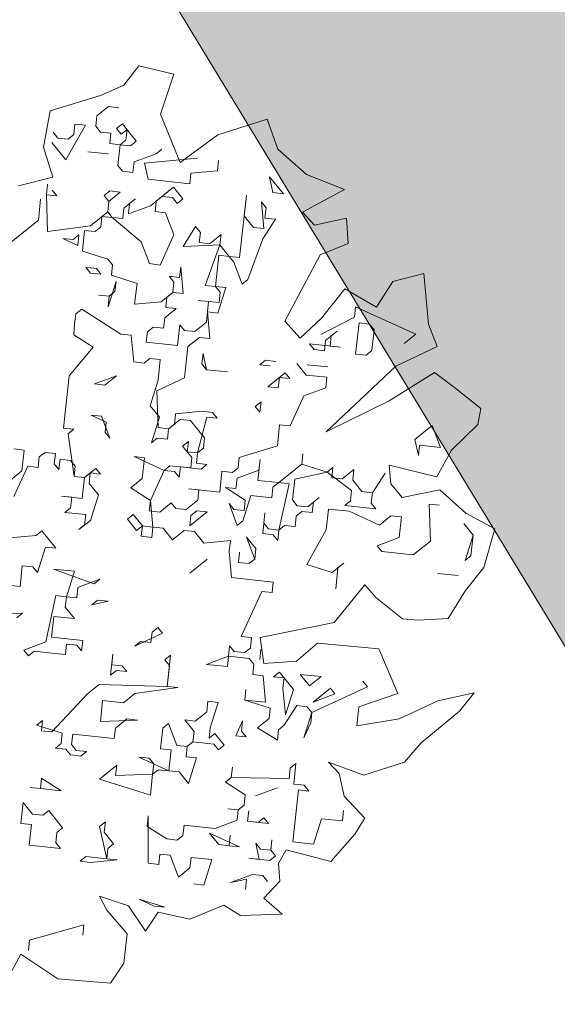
# Model space of a CAD drawing. Header units: metres. Extents: x -228 to 168, y -124 to 293.
# Tile 210 of 256: x -166.28 to -162.3, y 116.25 to 123.53. Entities that reach past the tile are written whole.
import ezdxf

# ---------------------------------------------------------------- set-up
doc = ezdxf.new("R2010")
doc.units = ezdxf.units.M
doc.header["$MEASUREMENT"] = 0
doc.layers.add('Bepflanzung.3 _ UMGEBUNG', color=7, linetype='Continuous')
doc.layers.add('Parzellen.3 _ UMGEBUNG', color=7, linetype='Continuous')

msp = doc.modelspace()

# ---------------------------------------------------------------- hatches: boundary and pattern name
at = {"layer": 'Parzellen.3 _ UMGEBUNG', "linetype": 'Continuous', "lineweight": 18, "true_color": 0xfafafa}
msp.add_hatch(color=7, dxfattribs=at).paths.add_polyline_path([(-134.3968, 115.7135), (-148.9837, 139.7345), (-170.3132, 132.1758), (-153.3335, 104.2142)])

# ---------------------------------------------------------------- linework, layer by layer
at = {"layer": 'Bepflanzung.3 _ UMGEBUNG', "color": 33, "linetype": 'Continuous', "lineweight": 18, "true_color": 0xa89c73}
for p, q in [((-165.3962, 123.1839), (-165.506, 123.0425)), ((-165.1376, 123.123), (-165.3962, 123.1839)), ((-165.2365, 122.8272), (-165.1376, 123.123)), ((-165.506, 123.0425), (-165.6783, 122.9647)), ((-165.6783, 122.9647), (-166.0515, 122.8533)), ((-166.0515, 122.8533), (-166.1006, 122.5829)), ((-165.62, 122.8833), (-165.7051, 122.8146)), ((-165.5431, 122.875), (-165.62, 122.8833)), ((-165.0905, 122.4705), (-165.2365, 122.8272)), ((-165.8753, 122.6773), (-165.8671, 122.7542)), ((-165.8671, 122.7542), (-165.7902, 122.746)), ((-165.7051, 122.8146), (-165.7133, 122.7377)), ((-165.5596, 122.7212), (-165.517, 122.7556)), ((-165.517, 122.7556), (-165.414, 122.6279)), ((-164.4486, 122.7912), (-164.8123, 122.6737)), ((-164.3692, 122.5679), (-164.4486, 122.7912)), ((-166.0291, 122.6938), (-165.9948, 122.6513)), ((-165.7902, 122.746), (-165.9344, 122.4893)), ((-165.7133, 122.7377), (-165.679, 122.6952)), ((-165.679, 122.6952), (-165.6021, 122.6869)), ((-165.6021, 122.6869), (-165.6104, 122.61)), ((-165.5252, 122.6787), (-165.5596, 122.7212)), ((-165.4827, 122.713), (-165.5252, 122.6787)), ((-165.4909, 122.6361), (-165.4827, 122.713)), ((-165.9344, 122.4893), (-166.0374, 122.617)), ((-165.9948, 122.6513), (-165.9179, 122.643)), ((-165.9179, 122.643), (-165.8753, 122.6773)), ((-165.6104, 122.61), (-165.5335, 122.6018)), ((-165.5335, 122.6018), (-165.4909, 122.6361)), ((-165.414, 122.6279), (-165.4566, 122.5935)), ((-164.8123, 122.6737), (-165.0905, 122.4705)), ((-166.1006, 122.5829), (-166.0315, 122.3628)), ((-165.7724, 122.5496), (-165.6186, 122.5332)), ((-165.6186, 122.5332), (-165.7724, 122.5496)), ((-165.5335, 122.6018), (-165.55, 122.448)), ((-165.4566, 122.5935), (-165.5335, 122.6018)), ((-165.2685, 122.5345), (-165.2259, 122.5688)), ((-164.1561, 122.3819), (-164.3692, 122.5679)), ((-165.4388, 122.3972), (-165.4305, 122.4741)), ((-165.4305, 122.4741), (-165.2685, 122.5345)), ((-165.3536, 122.4658), (-164.961, 122.5015)), ((-165.3276, 122.3464), (-165.3536, 122.4658)), ((-164.8072, 122.485), (-164.8155, 122.4081)), ((-165.55, 122.448), (-165.5157, 122.4055)), ((-165.5157, 122.4055), (-165.4388, 122.3972)), ((-165.0118, 122.3903), (-165.02, 122.3134)), ((-164.8155, 122.4081), (-165.0118, 122.3903)), ((-166.0315, 122.3628), (-166.2839, 122.2972)), ((-165.02, 122.3134), (-165.3276, 122.3464)), ((-164.405, 122.2474), (-164.4293, 122.3648)), ((-164.4293, 122.3648), (-164.3281, 122.2392)), ((-163.8767, 122.2704), (-164.1561, 122.3819)), ((-166.0786, 122.2325), (-166.0703, 122.3094)), ((-166.036, 122.2668), (-166.0017, 122.2243)), ((-165.6516, 122.2256), (-165.609, 122.2599)), ((-165.5322, 122.2517), (-165.6173, 122.183)), ((-165.609, 122.2599), (-165.5322, 122.2517)), ((-165.3097, 122.1501), (-165.1395, 122.2873)), ((-165.1395, 122.2873), (-165.0708, 122.2022)), ((-164.3281, 122.2392), (-164.405, 122.2474)), ((-164.187, 122.1028), (-163.8767, 122.2704)), ((-166.1377, 122.0444), (-166.1212, 122.1982)), ((-166.1212, 122.1982), (-166.1377, 122.0444)), ((-166.0017, 122.2243), (-166.0786, 122.2325)), ((-166.0786, 122.2325), (-166.069, 121.9593)), ((-165.6173, 122.183), (-165.6516, 122.2256)), ((-165.6255, 122.1062), (-165.6173, 122.183)), ((-165.6173, 122.183), (-165.6255, 122.1062)), ((-165.5061, 122.1322), (-165.421, 122.2009)), ((-165.421, 122.2009), (-165.4635, 122.1666)), ((-165.2672, 122.1844), (-165.2754, 122.1075)), ((-165.2246, 122.2187), (-165.2672, 122.1844)), ((-165.1477, 122.2105), (-165.2246, 122.2187)), ((-165.1134, 122.1679), (-165.1477, 122.2105)), ((-165.0708, 122.2022), (-165.1134, 122.1679)), ((-164.6508, 121.7683), (-164.5996, 122.2275)), ((-164.5996, 122.2275), (-164.6178, 122.0758)), ((-164.4723, 121.9825), (-164.4901, 122.1788)), ((-164.4901, 122.1788), (-164.4558, 122.1362)), ((-165.7532, 122.0032), (-165.6255, 122.1062)), ((-165.6255, 122.1062), (-165.5912, 122.0636)), ((-165.5143, 122.0554), (-165.5061, 122.1322)), ((-165.4635, 122.1666), (-165.4718, 122.0897)), ((-165.4718, 122.0897), (-165.3097, 122.1501)), ((-165.2754, 122.1075), (-165.1985, 122.0993)), ((-165.1985, 122.0993), (-165.1364, 121.9351)), ((-164.4558, 122.1362), (-164.464, 122.0594)), ((-164.0992, 122.0062), (-164.187, 122.1028)), ((-166.1377, 122.0444), (-166.3505, 121.8728)), ((-166.3079, 121.9072), (-166.1377, 122.0444)), ((-165.6681, 122.0718), (-165.6763, 121.995)), ((-165.5912, 122.0636), (-165.6681, 122.0718)), ((-165.5912, 122.0636), (-165.5143, 122.0554)), ((-165.3771, 121.8851), (-165.5912, 122.0636)), ((-164.6178, 122.0758), (-164.5491, 121.9907)), ((-164.3871, 122.0511), (-164.4805, 121.9056)), ((-164.464, 122.0594), (-164.3871, 122.0511)), ((-163.8624, 122.0594), (-164.0992, 122.0062)), ((-163.8496, 121.8713), (-163.8624, 122.0594)), ((-166.069, 121.9593), (-165.7532, 122.0032)), ((-165.7958, 121.9689), (-165.8123, 121.8151)), ((-165.7189, 121.9606), (-165.7958, 121.9689)), ((-165.6763, 121.995), (-165.7189, 121.9606)), ((-165.0678, 121.85), (-164.9761, 121.9976)), ((-164.9761, 121.9976), (-164.9401, 121.9529)), ((-164.5491, 121.9907), (-164.4723, 121.9825)), ((-165.8466, 121.8577), (-165.9578, 121.9085)), ((-165.9578, 121.9085), (-165.8809, 121.9003)), ((-165.8809, 121.9003), (-165.8384, 121.9346)), ((-165.8384, 121.9346), (-165.8466, 121.8577)), ((-165.3167, 121.7231), (-165.3771, 121.8851)), ((-165.1364, 121.9351), (-165.2381, 121.7127)), ((-164.9401, 121.9529), (-164.9501, 121.8782)), ((-164.8732, 121.8699), (-164.788, 121.9386)), ((-164.788, 121.9386), (-164.7963, 121.8617)), ((-164.4805, 121.9056), (-164.5904, 121.6063)), ((-165.8123, 121.8151), (-165.6242, 121.7561)), ((-164.7963, 121.8617), (-165.0678, 121.85)), ((-164.9501, 121.8782), (-164.8732, 121.8699)), ((-164.9062, 121.5624), (-164.7963, 121.8617)), ((-164.7963, 121.8617), (-164.7277, 121.7766)), ((-164.0566, 121.7886), (-163.8496, 121.8713)), ((-165.6242, 121.7561), (-165.5899, 121.7135)), ((-164.8045, 121.7848), (-164.8293, 121.5541)), ((-164.7277, 121.7766), (-164.8045, 121.7848)), ((-164.7277, 121.7766), (-164.6508, 121.7683)), ((-164.6933, 121.734), (-164.7277, 121.7766)), ((-164.3169, 121.2989), (-164.0566, 121.7886)), ((-165.7519, 121.6531), (-165.7862, 121.6957)), ((-165.7862, 121.6957), (-165.7093, 121.6874)), ((-165.7093, 121.6874), (-165.675, 121.6449)), ((-165.5899, 121.7135), (-165.5981, 121.6366)), ((-165.2381, 121.7127), (-165.3167, 121.7231)), ((-165.0943, 121.6215), (-165.086, 121.6983)), ((-165.086, 121.6983), (-165.0682, 121.502)), ((-164.6329, 121.572), (-164.6933, 121.734)), ((-165.675, 121.6449), (-165.7519, 121.6531)), ((-165.5621, 121.5919), (-165.6211, 121.4038)), ((-165.5981, 121.6366), (-165.4083, 121.5754)), ((-165.5721, 121.5172), (-165.5621, 121.5919)), ((-165.1368, 121.5871), (-165.1711, 121.6297)), ((-165.1711, 121.6297), (-165.0943, 121.6215)), ((-164.5904, 121.6063), (-164.6329, 121.572)), ((-163.5184, 121.5911), (-163.6407, 121.4008)), ((-163.2905, 121.6509), (-163.5184, 121.5911)), ((-163.257, 121.2755), (-163.2905, 121.6509)), ((-165.6146, 121.4828), (-165.5721, 121.5172)), ((-165.4083, 121.5754), (-165.4265, 121.4238)), ((-165.1451, 121.5102), (-165.1368, 121.5871)), ((-164.8293, 121.5541), (-164.9062, 121.5624)), ((-164.795, 121.5116), (-164.8293, 121.5541)), ((-164.8293, 121.5541), (-164.7524, 121.5459)), ((-164.7524, 121.5459), (-164.8115, 121.3578)), ((-163.8739, 121.536), (-164.0475, 121.3191)), ((-163.6407, 121.4008), (-163.8739, 121.536)), ((-165.6146, 121.4828), (-165.6898, 121.489)), ((-165.6898, 121.489), (-165.6146, 121.4828)), ((-165.6211, 121.4038), (-165.6146, 121.4828)), ((-165.2302, 121.4416), (-165.1451, 121.5102)), ((-165.1876, 121.4759), (-165.1959, 121.399)), ((-165.1451, 121.5102), (-165.1876, 121.4759)), ((-165.0682, 121.502), (-165.1451, 121.5102)), ((-164.8801, 121.4429), (-164.957, 121.4512)), ((-164.957, 121.4512), (-164.8032, 121.4347)), ((-164.8032, 121.4347), (-164.795, 121.5116)), ((-165.8175, 121.386), (-165.86, 121.3517)), ((-165.5282, 121.2014), (-165.8175, 121.386)), ((-165.4265, 121.4238), (-165.2302, 121.4416)), ((-165.119, 121.3908), (-165.2041, 121.3222)), ((-165.1959, 121.399), (-165.119, 121.3908)), ((-164.8966, 121.2892), (-164.8801, 121.4429)), ((-163.8037, 121.3275), (-163.7955, 121.4044)), ((-163.7955, 121.4044), (-163.5731, 121.3028)), ((-165.86, 121.3517), (-165.87, 121.2769)), ((-165.2041, 121.3222), (-165.2124, 121.2453)), ((-164.8115, 121.3578), (-164.8883, 121.3661)), ((-164.8883, 121.3661), (-164.8705, 121.1697)), ((-164.205, 121.1724), (-164.3169, 121.2989)), ((-164.0475, 121.3191), (-164.205, 121.1724)), ((-164.0509, 121.1985), (-163.8037, 121.3275)), ((-163.5731, 121.3028), (-163.3506, 121.2011)), ((-165.87, 121.2769), (-165.8765, 121.1979)), ((-165.2893, 121.2535), (-165.3318, 121.2192)), ((-165.2124, 121.2453), (-165.2893, 121.2535)), ((-165.1094, 121.1176), (-165.0929, 121.2713)), ((-165.0929, 121.2713), (-165.0586, 121.2288)), ((-165.0586, 121.2288), (-164.9817, 121.2205)), ((-164.9817, 121.2205), (-164.8966, 121.2892)), ((-163.7941, 121.0543), (-163.7694, 121.2849)), ((-163.7694, 121.2849), (-163.6925, 121.2767)), ((-163.6925, 121.2767), (-163.6582, 121.2341)), ((-163.6582, 121.2341), (-163.6747, 121.0803)), ((-163.1933, 121.1094), (-163.257, 121.2755)), ((-165.8765, 121.1979), (-165.7327, 121.1067)), ((-165.4513, 121.1931), (-165.5282, 121.2014)), ((-165.4334, 120.9968), (-165.4513, 121.1931)), ((-165.3318, 121.2192), (-165.3401, 121.1423)), ((-164.9474, 121.178), (-165.0325, 121.1093)), ((-164.8705, 121.1697), (-164.9474, 121.178)), ((-164.0248, 121.079), (-164.0165, 121.1559)), ((-164.0165, 121.1559), (-163.9314, 121.2245)), ((-163.974, 121.1902), (-163.9822, 121.1133)), ((-163.9314, 121.2245), (-163.974, 121.1902)), ((-163.3506, 121.2011), (-163.4358, 121.1325)), ((-165.7327, 121.1067), (-165.9112, 120.8925)), ((-165.3401, 121.1423), (-165.1094, 121.1176)), ((-165.0325, 121.1093), (-165.0573, 120.8787)), ((-163.9053, 121.1051), (-164.136, 121.1298)), ((-164.136, 121.1298), (-164.1017, 121.0873)), ((-164.1017, 121.0873), (-164.0248, 121.079)), ((-163.9822, 121.1133), (-163.9053, 121.1051)), ((-163.6747, 121.0803), (-163.7172, 121.046)), ((-163.4966, 120.9655), (-163.1933, 121.1094)), ((-165.314, 121.0229), (-165.3566, 120.9885)), ((-165.2371, 121.0146), (-165.314, 121.0229)), ((-165.2536, 120.8609), (-165.2371, 121.0146)), ((-164.9213, 121.0585), (-164.9296, 120.9816)), ((-164.8953, 120.9391), (-164.9213, 121.0585)), ((-164.5026, 120.9747), (-164.46, 121.009)), ((-164.46, 121.009), (-164.3831, 121.0008)), ((-163.7172, 121.046), (-163.7941, 121.0543)), ((-165.3566, 120.9885), (-165.4334, 120.9968)), ((-164.9296, 120.9816), (-164.8953, 120.9391)), ((-164.8953, 120.9391), (-164.7415, 120.9226)), ((-164.7415, 120.9226), (-164.8953, 120.9391)), ((-164.4257, 120.9665), (-164.5026, 120.9747)), ((-164.1607, 120.8992), (-164.2294, 120.9843)), ((-164.1525, 120.9761), (-163.9987, 120.9596)), ((-163.9987, 120.9596), (-164.1525, 120.9761)), ((-164.012, 120.481), (-163.4966, 120.9655)), ((-165.9112, 120.8925), (-165.9525, 120.5081)), ((-165.5611, 120.8938), (-165.7232, 120.8334)), ((-165.6463, 120.8252), (-165.5611, 120.8938)), ((-165.0573, 120.8787), (-165.2618, 120.784)), ((-164.4422, 120.8127), (-164.3145, 120.9157)), ((-164.3571, 120.8813), (-164.3653, 120.8045)), ((-164.2802, 120.8731), (-164.3571, 120.8813)), ((-164.3145, 120.9157), (-164.2802, 120.8731)), ((-164.007, 120.8827), (-164.1607, 120.8992)), ((-164.0152, 120.8058), (-164.007, 120.8827)), ((-163.2126, 120.9187), (-163.5459, 120.7091)), ((-163.0642, 120.8079), (-163.2126, 120.9187)), ((-165.7232, 120.8334), (-165.6463, 120.8252)), ((-165.3127, 120.6728), (-165.2536, 120.8609)), ((-164.3653, 120.8045), (-164.4422, 120.8127)), ((-164.1772, 120.7454), (-164.0152, 120.8058)), ((-162.8688, 120.6533), (-163.0642, 120.8079)), ((-165.2618, 120.784), (-165.2523, 120.5107)), ((-164.2788, 120.523), (-164.1772, 120.7454)), ((-165.244, 120.5876), (-165.3127, 120.6728)), ((-164.5356, 120.6672), (-164.493, 120.7015)), ((-164.5012, 120.6246), (-164.5356, 120.6672)), ((-164.493, 120.7015), (-164.5012, 120.6246)), ((-163.5459, 120.7091), (-164.012, 120.481)), ((-162.8919, 120.5332), (-162.8688, 120.6533)), ((-165.6367, 120.552), (-165.7479, 120.6028)), ((-165.7479, 120.6028), (-165.671, 120.5945)), ((-165.671, 120.5945), (-165.6106, 120.4325)), ((-165.3031, 120.3995), (-165.244, 120.5876)), ((-165.0903, 120.5711), (-165.1754, 120.5025)), ((-165.1328, 120.5368), (-165.1246, 120.6137)), ((-165.1246, 120.6137), (-164.9282, 120.6315)), ((-165.0134, 120.5629), (-165.0903, 120.5711)), ((-164.8939, 120.589), (-164.9612, 120.324)), ((-164.9282, 120.6315), (-164.8514, 120.6233)), ((-164.817, 120.5807), (-164.8939, 120.589)), ((-164.8514, 120.6233), (-164.817, 120.5807)), ((-165.9525, 120.5081), (-165.8756, 120.4998)), ((-165.8756, 120.4998), (-165.9182, 120.4655)), ((-165.6449, 120.4751), (-165.6367, 120.552)), ((-165.2523, 120.5107), (-165.1754, 120.5025)), ((-165.1754, 120.5025), (-165.1836, 120.4256)), ((-165.1754, 120.5025), (-165.1328, 120.5368)), ((-164.9104, 120.4352), (-165.0134, 120.5629)), ((-164.3722, 120.3775), (-164.3557, 120.5312)), ((-164.3557, 120.5312), (-164.2788, 120.523)), ((-163.3562, 120.424), (-163.2285, 120.527)), ((-163.2285, 120.527), (-163.1681, 120.365)), ((-163.0865, 120.3455), (-162.8919, 120.5332)), ((-165.9182, 120.4655), (-165.8743, 120.1497)), ((-165.6106, 120.4325), (-165.6449, 120.4751)), ((-165.2605, 120.4339), (-165.3031, 120.3995)), ((-165.1836, 120.4256), (-165.2605, 120.4339)), ((-164.9187, 120.3583), (-164.9104, 120.4352)), ((-166.2422, 120.3447), (-166.3191, 120.353)), ((-165.0724, 120.3748), (-165.0299, 120.4091)), ((-165.0038, 120.2897), (-165.0724, 120.3748)), ((-165.0299, 120.4091), (-165.0381, 120.3322)), ((-164.9612, 120.324), (-164.9187, 120.3583)), ((-164.6537, 120.291), (-164.3722, 120.3775)), ((-163.3302, 120.3046), (-163.3562, 120.424)), ((-163.3219, 120.3815), (-163.3302, 120.3046)), ((-163.1681, 120.365), (-163.3219, 120.3815)), ((-166.2587, 120.191), (-166.2422, 120.3447)), ((-166.131, 120.2939), (-166.1392, 120.217)), ((-166.0884, 120.3282), (-166.131, 120.2939)), ((-166.0115, 120.32), (-166.0884, 120.3282)), ((-166.0198, 120.2431), (-166.0115, 120.32)), ((-165.3539, 120.2883), (-165.4308, 120.2966)), ((-165.4308, 120.2966), (-165.2084, 120.195)), ((-165.3704, 120.1346), (-165.3539, 120.2883)), ((-165.0381, 120.3322), (-164.9612, 120.324)), ((-165.012, 120.2128), (-165.0038, 120.2897)), ((-164.9612, 120.324), (-164.9695, 120.2471)), ((-164.6619, 120.2141), (-164.6537, 120.291)), ((-164.1924, 120.2415), (-164.1841, 120.3184)), ((-164.1841, 120.3184), (-164.1924, 120.2415)), ((-163.1956, 120.1465), (-163.0865, 120.3455)), ((-166.2161, 120.2253), (-166.3177, 120.0029)), ((-166.1392, 120.217), (-166.2161, 120.2253)), ((-165.9855, 120.2005), (-166.0198, 120.2431)), ((-165.9772, 120.2774), (-165.9855, 120.2005)), ((-165.9003, 120.2692), (-165.9772, 120.2774)), ((-165.866, 120.2266), (-165.9003, 120.2692)), ((-165.8743, 120.1497), (-165.866, 120.2266)), ((-165.7974, 120.1415), (-165.7122, 120.2101)), ((-165.7122, 120.2101), (-165.6779, 120.1676)), ((-165.2084, 120.195), (-165.1658, 120.2293)), ((-165.1658, 120.2293), (-165.012, 120.2128)), ((-165.0889, 120.221), (-165.0972, 120.1442)), ((-164.9351, 120.2045), (-165.0889, 120.221)), ((-164.9695, 120.2471), (-164.8926, 120.2389)), ((-164.8926, 120.2389), (-164.9351, 120.2045)), ((-164.7045, 120.1798), (-164.6619, 120.2141)), ((-164.4999, 120.2745), (-164.5164, 120.1207)), ((-164.5082, 120.1976), (-164.4999, 120.2745)), ((-164.3626, 120.1043), (-164.1924, 120.2415)), ((-164.1924, 120.2415), (-164.0043, 120.1825)), ((-164.0043, 120.1825), (-163.9617, 120.2168)), ((-163.9617, 120.2168), (-163.97, 120.1399)), ((-163.5333, 120.0949), (-163.5458, 120.2325)), ((-163.5458, 120.2325), (-163.1956, 120.1465)), ((-166.3438, 120.1223), (-166.2587, 120.191)), ((-165.8743, 120.1497), (-165.7974, 120.1415)), ((-165.7974, 120.1415), (-165.8743, 120.1497)), ((-165.8139, 119.9877), (-165.7974, 120.1415)), ((-165.7548, 120.1758), (-165.7631, 120.0989)), ((-165.6779, 120.1676), (-165.7548, 120.1758)), ((-165.4555, 120.0659), (-165.3704, 120.1346)), ((-165.2084, 120.195), (-165.31, 119.9726)), ((-165.1315, 120.1867), (-165.2084, 120.195)), ((-165.0972, 120.1442), (-165.1315, 120.1867)), ((-164.7979, 120.0343), (-164.7814, 120.1881)), ((-164.7814, 120.1881), (-164.7045, 120.1798)), ((-164.6784, 120.0604), (-164.6702, 120.1372)), ((-164.6702, 120.1372), (-164.5082, 120.1976)), ((-164.0043, 120.1825), (-164.2432, 120.1303)), ((-163.8244, 120.0465), (-164.0043, 120.1825)), ((-163.97, 120.1399), (-163.8931, 120.1317)), ((-163.8931, 120.1317), (-163.808, 120.2003)), ((-163.808, 120.2003), (-163.8162, 120.1234)), ((-163.6707, 120.03), (-163.5773, 120.1756)), ((-163.5773, 120.1756), (-163.6707, 120.03)), ((-165.7631, 120.0989), (-165.6944, 120.0138)), ((-165.31, 119.9726), (-165.4555, 120.0659)), ((-164.6098, 119.9752), (-164.7553, 120.0686)), ((-164.7553, 120.0686), (-164.6784, 120.0604)), ((-164.5164, 120.1207), (-164.3626, 120.1043)), ((-164.4052, 120.0699), (-164.4134, 119.993)), ((-164.3626, 120.1043), (-164.4052, 120.0699)), ((-164.2858, 120.096), (-164.3626, 120.1043)), ((-164.3613, 119.7541), (-164.2858, 120.096)), ((-164.2432, 120.1303), (-164.2597, 119.9766)), ((-163.8162, 120.1234), (-163.7476, 120.0383)), ((-163.4514, 119.9934), (-163.5333, 120.0949)), ((-165.8908, 119.996), (-165.9676, 120.0042)), ((-165.9676, 120.0042), (-165.8139, 119.9877)), ((-165.899, 119.9191), (-165.8908, 119.996)), ((-165.6944, 120.0138), (-165.7535, 119.8257)), ((-164.9516, 120.0508), (-165.0285, 120.059)), ((-165.0285, 120.059), (-164.7979, 120.0343)), ((-164.9599, 119.9739), (-164.9516, 120.0508)), ((-164.5672, 120.0095), (-164.6263, 119.8215)), ((-164.4134, 119.993), (-164.5672, 120.0095)), ((-164.1485, 119.9257), (-164.0633, 119.9944)), ((-164.0633, 119.9944), (-164.1059, 119.9601)), ((-163.8327, 119.9696), (-163.8244, 120.0465)), ((-163.7476, 120.0383), (-163.6707, 120.03)), ((-163.6707, 120.03), (-163.6789, 119.9532)), ((-163.1727, 120.0508), (-163.4514, 119.9934)), ((-162.9796, 119.8786), (-163.1727, 120.0508)), ((-165.9416, 119.8848), (-165.899, 119.9191)), ((-165.31, 119.9726), (-165.3182, 119.8957)), ((-165.2922, 119.7762), (-165.31, 119.9726)), ((-165.2414, 119.8874), (-165.1562, 119.9561)), ((-165.1562, 119.9561), (-165.1219, 119.9135)), ((-165.045, 119.9053), (-164.9599, 119.9739)), ((-164.6688, 119.7871), (-164.7292, 119.9491)), ((-164.7292, 119.9491), (-164.6949, 119.9066)), ((-164.618, 119.8983), (-164.6098, 119.9752)), ((-164.2597, 119.9766), (-164.2254, 119.934)), ((-164.2254, 119.934), (-164.1485, 119.9257)), ((-164.1059, 119.9601), (-164.1142, 119.8832)), ((-163.8753, 119.9353), (-163.8327, 119.9696)), ((-163.6446, 119.9106), (-163.8753, 119.9353)), ((-163.6789, 119.9532), (-163.6446, 119.9106)), ((-163.175, 119.938), (-163.2519, 119.9462)), ((-163.2519, 119.9462), (-163.2424, 119.673)), ((-165.7878, 119.8683), (-165.9416, 119.8848)), ((-165.796, 119.7914), (-165.7878, 119.8683)), ((-165.4803, 119.8353), (-165.4377, 119.8696)), ((-165.4377, 119.8696), (-165.3691, 119.7845)), ((-165.3182, 119.8957), (-165.2414, 119.8874)), ((-165.1219, 119.9135), (-165.045, 119.9053)), ((-164.8913, 119.8888), (-165.0189, 119.7858)), ((-165.0189, 119.7858), (-165.0107, 119.8627)), ((-165.0107, 119.8627), (-164.9681, 119.897)), ((-164.9681, 119.897), (-164.8913, 119.8888)), ((-164.6949, 119.9066), (-164.618, 119.8983)), ((-164.4808, 119.7281), (-164.4643, 119.8818)), ((-164.4643, 119.8818), (-164.4725, 119.805)), ((-164.2336, 119.8571), (-164.2419, 119.7802)), ((-164.191, 119.8914), (-164.2336, 119.8571)), ((-164.1142, 119.8832), (-164.191, 119.8914)), ((-163.9947, 119.9093), (-164.0112, 119.7555)), ((-163.8409, 119.8928), (-163.9947, 119.9093)), ((-163.6185, 119.7911), (-163.8409, 119.8928)), ((-163.5334, 119.8598), (-163.6185, 119.7911)), ((-163.4565, 119.8515), (-163.5334, 119.8598)), ((-163.473, 119.6978), (-163.4565, 119.8515)), ((-162.767, 119.764), (-162.9796, 119.8786)), ((-165.7535, 119.8257), (-165.8386, 119.7571)), ((-165.8386, 119.7571), (-165.796, 119.7914)), ((-165.4116, 119.7501), (-165.4803, 119.8353)), ((-165.3691, 119.7845), (-165.4116, 119.7501)), ((-165.3773, 119.7076), (-165.3691, 119.7845)), ((-165.3691, 119.7845), (-165.2922, 119.7762)), ((-165.2922, 119.7762), (-165.3004, 119.6993)), ((-165.2153, 119.768), (-165.2922, 119.7762)), ((-164.6263, 119.8215), (-164.6688, 119.7871)), ((-164.4725, 119.805), (-164.4382, 119.7624)), ((-164.3187, 119.7885), (-164.3613, 119.7541)), ((-164.2419, 119.7802), (-164.3187, 119.7885)), ((-162.9266, 119.7169), (-162.9952, 119.802)), ((-166.3507, 119.6953), (-166.1544, 119.7132)), ((-166.1544, 119.7132), (-166.1118, 119.7475)), ((-166.1118, 119.7475), (-166.0089, 119.6198)), ((-165.3004, 119.6993), (-165.3773, 119.7076)), ((-165.1466, 119.6828), (-165.2153, 119.768)), ((-165.0615, 119.7515), (-165.1466, 119.6828)), ((-164.9846, 119.7432), (-165.0615, 119.7515)), ((-164.916, 119.6581), (-164.9846, 119.7432)), ((-164.5398, 119.54), (-164.6002, 119.702)), ((-164.6002, 119.702), (-164.5316, 119.6169)), ((-164.4039, 119.7198), (-164.4808, 119.7281)), ((-164.4382, 119.7624), (-164.3613, 119.7541)), ((-164.3696, 119.6773), (-164.4039, 119.7198)), ((-164.3613, 119.7541), (-164.3696, 119.6773)), ((-164.0112, 119.7555), (-164.1554, 119.4988)), ((-163.635, 119.6374), (-163.473, 119.6978)), ((-162.9856, 119.5288), (-162.9266, 119.7169)), ((-162.9266, 119.7169), (-162.9431, 119.5631)), ((-162.8472, 119.4761), (-162.767, 119.764)), ((-166.0858, 119.628), (-166.1448, 119.4399)), ((-166.0089, 119.6198), (-166.0858, 119.628)), ((-164.7197, 119.6759), (-164.916, 119.6581)), ((-164.7279, 119.599), (-164.7197, 119.6759)), ((-163.6007, 119.5948), (-163.635, 119.6374)), ((-163.2424, 119.673), (-163.3701, 119.5701)), ((-164.7101, 119.4027), (-164.7279, 119.599)), ((-164.6593, 119.5139), (-164.651, 119.5908)), ((-164.651, 119.5908), (-164.6593, 119.5139)), ((-164.5316, 119.6169), (-164.5398, 119.54)), ((-163.3701, 119.5701), (-163.6007, 119.5948)), ((-162.9431, 119.5631), (-162.9856, 119.5288)), ((-166.256, 119.4908), (-166.2725, 119.337)), ((-166.1791, 119.4825), (-166.256, 119.4908)), ((-166.1448, 119.4399), (-166.1791, 119.4825)), ((-164.8899, 119.5387), (-165.0176, 119.4357)), ((-164.5824, 119.5057), (-164.6593, 119.5139)), ((-164.6593, 119.5139), (-164.5824, 119.5057)), ((-164.5398, 119.54), (-164.5824, 119.5057)), ((-164.5824, 119.5057), (-164.5398, 119.54)), ((-164.1554, 119.4988), (-163.9673, 119.4397)), ((-163.9673, 119.4397), (-163.8822, 119.5083)), ((-163.8822, 119.5083), (-163.9247, 119.474)), ((-165.8716, 119.4495), (-166.0254, 119.466)), ((-166.0254, 119.466), (-165.7261, 119.3561)), ((-165.9306, 119.2614), (-165.8716, 119.4495)), ((-163.9247, 119.474), (-163.9412, 119.3202)), ((-163.0364, 119.4176), (-163.1902, 119.4341)), ((-163.1902, 119.4341), (-163.0364, 119.4176)), ((-162.9826, 119.3079), (-162.8472, 119.4761)), ((-166.2725, 119.337), (-166.4263, 119.3535)), ((-165.6835, 119.3905), (-165.8455, 119.3301)), ((-165.7261, 119.3561), (-165.6835, 119.3905)), ((-164.4025, 119.3697), (-164.7101, 119.4027)), ((-164.4108, 119.2928), (-164.4025, 119.3697)), ((-163.9517, 119.07), (-163.7254, 119.3491)), ((-163.7254, 119.3491), (-163.645, 119.2563)), ((-166.0831, 118.9278), (-166.0075, 119.2697)), ((-166.0075, 119.2697), (-165.9306, 119.2614)), ((-165.9306, 119.2614), (-165.9389, 119.1845)), ((-165.8538, 119.2532), (-165.9306, 119.2614)), ((-165.8455, 119.3301), (-165.8538, 119.2532)), ((-164.6401, 118.9675), (-164.4877, 119.3011)), ((-164.4877, 119.3011), (-164.4108, 119.2928)), ((-163.1097, 119.1002), (-162.9826, 119.3079)), ((-165.7426, 119.2024), (-165.7, 119.2367)), ((-165.6231, 119.2284), (-165.7426, 119.2024)), ((-165.7, 119.2367), (-165.6231, 119.2284)), ((-163.645, 119.2563), (-163.4492, 119.099)), ((-166.5279, 119.1311), (-166.2547, 119.1407)), ((-166.2547, 119.1407), (-166.2972, 119.1063)), ((-166.024, 119.1159), (-166.0405, 118.9621)), ((-165.8703, 119.0994), (-166.024, 119.1159)), ((-165.9389, 119.1845), (-165.8703, 119.0994)), ((-164.5, 118.9609), (-163.9517, 119.07)), ((-163.4492, 119.099), (-163.3323, 119.0891)), ((-163.3323, 119.0891), (-163.1097, 119.1002)), ((-165.2209, 118.9909), (-165.4254, 118.8962)), ((-165.306, 118.9222), (-165.2977, 118.9991)), ((-165.2977, 118.9991), (-165.2552, 119.0334)), ((-165.2552, 119.0334), (-165.2209, 118.9909)), ((-166.2451, 118.8674), (-166.0831, 118.9278)), ((-166.0405, 118.9621), (-165.8099, 118.9374)), ((-165.9293, 118.9113), (-165.9376, 118.8344)), ((-165.8524, 118.9031), (-165.9293, 118.9113)), ((-165.8181, 118.8605), (-165.8524, 118.9031)), ((-165.8099, 118.9374), (-165.8181, 118.8605)), ((-165.4254, 118.8962), (-165.3829, 118.9305)), ((-165.3829, 118.9305), (-165.306, 118.9222)), ((-164.7335, 118.822), (-164.7252, 118.8988)), ((-164.7252, 118.8988), (-164.6909, 118.8563)), ((-164.5632, 118.9592), (-164.6401, 118.9675)), ((-164.5715, 118.8823), (-164.5632, 118.9592)), ((-164.4717, 118.767), (-164.5, 118.9609)), ((-164.0754, 118.9174), (-164.2299, 118.7847)), ((-163.6232, 118.8756), (-164.0754, 118.9174)), ((-166.2108, 118.8249), (-166.2451, 118.8674)), ((-166.1682, 118.8592), (-166.2108, 118.8249)), ((-166.0144, 118.8427), (-166.1682, 118.8592)), ((-165.9376, 118.8344), (-166.0144, 118.8427)), ((-165.604, 118.682), (-165.5875, 118.8358)), ((-165.5875, 118.8358), (-165.5957, 118.7589)), ((-165.203, 118.7945), (-165.1605, 118.8289)), ((-165.1605, 118.8289), (-165.1852, 118.5982)), ((-164.6909, 118.8563), (-164.614, 118.848)), ((-164.614, 118.848), (-164.5715, 118.8823)), ((-164.5028, 118.7972), (-164.4946, 118.8741)), ((-163.4838, 118.546), (-163.6232, 118.8756)), ((-165.5957, 118.7589), (-165.5188, 118.7506)), ((-165.1687, 118.752), (-165.203, 118.7945)), ((-165.1852, 118.5982), (-165.1687, 118.752)), ((-164.8955, 118.7616), (-164.7335, 118.822)), ((-164.8186, 118.7533), (-164.8955, 118.7616)), ((-164.7417, 118.7451), (-164.8186, 118.7533)), ((-164.7335, 118.822), (-164.7417, 118.7451)), ((-164.5797, 118.8055), (-164.7335, 118.822)), ((-164.5454, 118.7629), (-164.5797, 118.8055)), ((-164.5536, 118.686), (-164.5454, 118.7629)), ((-164.2299, 118.7847), (-164.4717, 118.767)), ((-165.5614, 118.7163), (-165.604, 118.682)), ((-165.4845, 118.7081), (-165.5614, 118.7163)), ((-165.5188, 118.7506), (-165.4845, 118.7081)), ((-164.4768, 118.6778), (-164.5536, 118.686)), ((-164.3999, 118.6695), (-164.3573, 118.7038)), ((-164.3573, 118.7038), (-164.2543, 118.5761)), ((-164.1349, 118.6022), (-164.2035, 118.6873)), ((-164.2035, 118.6873), (-164.0498, 118.6709)), ((-165.7742, 118.5447), (-165.6891, 118.6134)), ((-165.6891, 118.6134), (-165.1852, 118.5982)), ((-164.4589, 118.4814), (-164.4768, 118.6778)), ((-164.323, 118.6613), (-164.3999, 118.6695)), ((-164.3312, 118.5844), (-164.323, 118.6613)), ((-164.0498, 118.6709), (-164.1349, 118.6022)), ((-163.7422, 118.6379), (-163.7079, 118.5953)), ((-166.0379, 118.2619), (-165.7742, 118.5447)), ((-165.4241, 118.5461), (-165.5092, 118.4774)), ((-165.1083, 118.59), (-165.4241, 118.5461)), ((-165.1852, 118.5982), (-165.1083, 118.59)), ((-164.6127, 118.4979), (-164.6045, 118.5748)), ((-164.6045, 118.5748), (-164.6127, 118.4979)), ((-164.3134, 118.3881), (-164.3312, 118.5844)), ((-164.2543, 118.5761), (-164.3134, 118.3881)), ((-163.7079, 118.5953), (-164.1171, 118.4059)), ((-164.1088, 118.4828), (-163.9811, 118.5857)), ((-163.9468, 118.5432), (-164.1088, 118.4828)), ((-163.9811, 118.5857), (-163.9468, 118.5432)), ((-163.77, 118.4464), (-163.4838, 118.546)), ((-162.9191, 118.5514), (-163.1871, 118.4929)), ((-163.0263, 118.4157), (-162.9191, 118.5514)), ((-165.663, 118.4939), (-165.6795, 118.3402)), ((-165.5092, 118.4774), (-165.663, 118.4939)), ((-164.8942, 118.4115), (-164.8859, 118.4883)), ((-164.8859, 118.4883), (-164.809, 118.4801)), ((-164.809, 118.4801), (-164.8681, 118.292)), ((-164.4246, 118.4389), (-164.6127, 118.4979)), ((-164.6127, 118.4979), (-164.4589, 118.4814)), ((-163.1871, 118.4929), (-163.474, 118.3601)), ((-164.9793, 118.3428), (-164.8942, 118.4115)), ((-164.4329, 118.362), (-164.4246, 118.4389)), ((-164.2283, 118.4567), (-164.3217, 118.3112)), ((-164.1514, 118.4484), (-164.2283, 118.4567)), ((-164.1171, 118.4059), (-164.1761, 118.2178)), ((-164.1171, 118.4059), (-164.1514, 118.4484)), ((-164.1253, 118.329), (-164.1171, 118.4059)), ((-163.7851, 118.3062), (-163.77, 118.4464)), ((-163.3095, 118.1818), (-163.0263, 118.4157)), ((-166.1491, 118.3127), (-166.1065, 118.3471)), ((-166.1065, 118.3471), (-166.1147, 118.2702)), ((-165.6795, 118.3402), (-165.4063, 118.3497)), ((-165.4832, 118.358), (-165.5683, 118.2893)), ((-165.4063, 118.3497), (-165.4832, 118.358)), ((-165.2182, 118.2907), (-165.1756, 118.325)), ((-165.1756, 118.325), (-165.1152, 118.163)), ((-164.9875, 118.2659), (-165.0562, 118.3511)), ((-165.0562, 118.3511), (-164.9793, 118.3428)), ((-164.68, 118.2329), (-164.6292, 118.3442)), ((-164.6292, 118.3442), (-164.6374, 118.2673)), ((-164.518, 118.2933), (-164.4329, 118.362)), ((-164.1761, 118.2178), (-164.1253, 118.329)), ((-163.474, 118.3601), (-163.7851, 118.3062)), ((-165.961, 118.2537), (-166.1491, 118.3127)), ((-166.1147, 118.2702), (-166.0379, 118.2619)), ((-165.9692, 118.1768), (-165.961, 118.2537)), ((-165.8841, 118.2454), (-165.8923, 118.1686)), ((-165.5765, 118.2125), (-165.8841, 118.2454)), ((-165.5683, 118.2893), (-165.5765, 118.2125)), ((-165.2347, 118.1369), (-165.2182, 118.2907)), ((-164.9958, 118.189), (-164.9875, 118.2659)), ((-164.8681, 118.292), (-164.8763, 118.2151)), ((-164.8763, 118.2151), (-164.8338, 118.2494)), ((-164.8338, 118.2494), (-164.7651, 118.1643)), ((-164.6374, 118.2673), (-164.6031, 118.2247)), ((-164.3725, 118.2), (-164.518, 118.2933)), ((-164.3642, 118.2768), (-164.3725, 118.2)), ((-164.3217, 118.3112), (-164.3642, 118.2768)), ((-166.0118, 118.1425), (-165.9692, 118.1768)), ((-165.0384, 118.1547), (-164.9958, 118.189)), ((-164.9958, 118.189), (-165.0384, 118.1547)), ((-164.842, 118.1726), (-164.9958, 118.189)), ((-164.8077, 118.13), (-164.842, 118.1726)), ((-164.6031, 118.2247), (-164.68, 118.2329)), ((-163.4333, 118.0395), (-163.3095, 118.1818)), ((-165.9349, 118.1342), (-166.0118, 118.1425)), ((-165.9006, 118.0917), (-165.9349, 118.1342)), ((-165.8923, 118.1686), (-165.858, 118.126)), ((-165.858, 118.126), (-165.7811, 118.1177)), ((-165.7811, 118.1177), (-165.8237, 118.0834)), ((-165.1578, 118.1287), (-165.2347, 118.1369)), ((-165.1743, 117.9749), (-165.1578, 118.1287)), ((-165.1152, 118.163), (-165.0384, 118.1547)), ((-165.0384, 118.1547), (-165.0466, 118.0778)), ((-164.7651, 118.1643), (-164.8077, 118.13)), ((-165.8237, 118.0834), (-165.9006, 118.0917)), ((-165.3198, 118.0683), (-165.3967, 118.0765)), ((-165.3967, 118.0765), (-165.1743, 117.9749)), ((-165.2855, 118.0257), (-165.3198, 118.0683)), ((-165.2937, 117.9488), (-165.2855, 118.0257)), ((-165.0466, 118.0778), (-164.9697, 118.0696)), ((-164.9697, 118.0696), (-165.0288, 117.8815)), ((-164.2778, 117.9954), (-164.2352, 118.0297)), ((-164.2352, 118.0297), (-164.2517, 117.8759)), ((-163.9155, 117.9549), (-163.9936, 118.0396)), ((-163.9936, 118.0396), (-163.7349, 117.9437)), ((-163.7349, 117.9437), (-163.4333, 118.0395)), ((-165.6864, 117.9132), (-165.5587, 118.0161)), ((-165.5587, 118.0161), (-165.567, 117.9392)), ((-165.2512, 117.9831), (-165.2937, 117.9488)), ((-165.0974, 117.9666), (-165.2512, 117.9831)), ((-165.0288, 117.8815), (-165.0974, 117.9666)), ((-164.713, 117.9254), (-164.7047, 118.0023)), ((-164.7047, 118.0023), (-164.713, 117.9254)), ((-164.286, 117.9185), (-164.2778, 117.9954)), ((-163.8789, 117.7874), (-163.9155, 117.9549)), ((-166.1216, 117.8432), (-166.1134, 117.9201)), ((-166.1134, 117.9201), (-165.9679, 117.8267)), ((-165.3102, 117.795), (-165.6864, 117.9132)), ((-165.567, 117.9392), (-165.2937, 117.9488)), ((-165.2937, 117.9488), (-165.3102, 117.795)), ((-164.7556, 117.8911), (-164.713, 117.9254)), ((-164.61, 117.7977), (-164.7556, 117.8911)), ((-164.713, 117.9254), (-164.286, 117.9185)), ((-166.1216, 117.8432), (-166.1985, 117.8514)), ((-166.1985, 117.8514), (-166.1216, 117.8432)), ((-165.9679, 117.8267), (-166.1216, 117.8432)), ((-164.3711, 117.8499), (-164.5331, 117.7895)), ((-164.5331, 117.7895), (-164.3711, 117.8499)), ((-164.2174, 117.8334), (-164.2586, 117.4489)), ((-164.2517, 117.8759), (-164.1748, 117.8677)), ((-164.1405, 117.8251), (-164.2174, 117.8334)), ((-164.1748, 117.8677), (-164.1405, 117.8251)), ((-166.2658, 117.5865), (-166.2493, 117.7402)), ((-166.2493, 117.7402), (-166.1807, 117.6551)), ((-164.6183, 117.7208), (-164.61, 117.7977)), ((-163.7274, 117.6239), (-163.8789, 117.7874)), ((-166.1038, 117.6469), (-166.0613, 117.6812)), ((-166.0613, 117.6812), (-165.9583, 117.5535)), ((-164.6608, 117.6865), (-164.7377, 117.6948)), ((-164.7377, 117.6948), (-164.6608, 117.6865)), ((-164.6691, 117.6096), (-164.6608, 117.6865)), ((-164.6608, 117.6865), (-164.6183, 117.7208)), ((-164.5922, 117.6014), (-164.584, 117.6783)), ((-164.584, 117.6783), (-164.5922, 117.6014)), ((-163.892, 117.604), (-163.8837, 117.6809)), ((-166.1807, 117.6551), (-166.1038, 117.6469)), ((-165.6851, 117.5631), (-165.6425, 117.5974)), ((-165.6425, 117.5974), (-165.6508, 117.5205)), ((-165.3267, 117.6413), (-165.335, 117.5644)), ((-165.3254, 117.2912), (-165.3267, 117.6413)), ((-164.8311, 117.5492), (-164.6691, 117.6096)), ((-164.4384, 117.5849), (-164.5922, 117.6014)), ((-164.5922, 117.6014), (-164.5153, 117.5931)), ((-164.5153, 117.5931), (-164.4728, 117.6275)), ((-164.4728, 117.6275), (-164.4384, 117.5849)), ((-164.1048, 117.4325), (-164.0458, 117.6205)), ((-164.0458, 117.6205), (-163.892, 117.604)), ((-163.8, 117.5063), (-163.7274, 117.6239)), ((-166.189, 117.5782), (-166.2658, 117.5865)), ((-166.2054, 117.4244), (-166.189, 117.5782)), ((-166.0009, 117.5192), (-166.0091, 117.4423)), ((-165.9583, 117.5535), (-166.0009, 117.5192)), ((-165.6329, 117.3242), (-165.6851, 117.5631)), ((-165.6508, 117.5205), (-165.5821, 117.4354)), ((-165.335, 117.5644), (-165.1895, 117.471)), ((-165.07, 117.4971), (-165.0618, 117.574)), ((-165.0618, 117.574), (-164.8311, 117.5492)), ((-164.6513, 117.4133), (-164.8737, 117.5149)), ((-164.8737, 117.5149), (-164.805, 117.4298)), ((-166.0091, 117.4423), (-165.9748, 117.3997)), ((-165.1895, 117.471), (-165.1126, 117.4628)), ((-165.1126, 117.4628), (-165.07, 117.4971)), ((-164.7281, 117.4215), (-164.7199, 117.4984)), ((-164.7199, 117.4984), (-164.7281, 117.4215)), ((-164.4206, 117.3886), (-164.4124, 117.4654)), ((-164.4124, 117.4654), (-164.4206, 117.3886)), ((-164.2586, 117.4489), (-164.1048, 117.4325)), ((-163.9781, 117.3056), (-163.8, 117.5063)), ((-165.9748, 117.3997), (-166.2054, 117.4244)), ((-165.6247, 117.401), (-165.6329, 117.3242)), ((-165.5821, 117.4354), (-165.6247, 117.401)), ((-164.805, 117.4298), (-164.7281, 117.4215)), ((-164.7281, 117.4215), (-164.6513, 117.4133)), ((-164.5057, 117.3199), (-164.5318, 117.4394)), ((-164.5318, 117.4394), (-164.4975, 117.3968)), ((-164.4975, 117.3968), (-164.4206, 117.3886)), ((-164.4206, 117.3886), (-164.3863, 117.346)), ((-164.3644, 117.2887), (-164.3084, 117.3918)), ((-164.3084, 117.3918), (-163.9781, 117.3056)), ((-165.8293, 117.3063), (-165.7867, 117.3407)), ((-165.7524, 117.2981), (-165.8293, 117.3063)), ((-165.7867, 117.3407), (-165.6329, 117.3242)), ((-165.5561, 117.3159), (-165.7524, 117.2981)), ((-165.6329, 117.3242), (-165.5561, 117.3159)), ((-165.2403, 117.3598), (-165.2485, 117.2829)), ((-165.1634, 117.3516), (-165.2403, 117.3598)), ((-165.103, 117.1895), (-165.1634, 117.3516)), ((-165.0096, 117.3351), (-165.0179, 117.2582)), ((-164.8558, 117.3186), (-165.0096, 117.3351)), ((-164.9149, 117.1305), (-164.8558, 117.3186)), ((-164.4289, 117.3117), (-164.5826, 117.3282)), ((-164.5826, 117.3282), (-164.5057, 117.3199)), ((-164.3863, 117.346), (-164.4289, 117.3117)), ((-165.2485, 117.2829), (-165.3254, 117.2912)), ((-165.0179, 117.2582), (-165.103, 117.1895)), ((-164.3546, 117.159), (-164.3644, 117.2887)), ((-164.7186, 117.1483), (-164.5566, 117.2087)), ((-164.5991, 117.1744), (-164.7186, 117.1483)), ((-164.6074, 117.0975), (-164.5991, 117.1744)), ((-164.5566, 117.2087), (-164.4797, 117.2005)), ((-164.4797, 117.2005), (-164.4453, 117.1579)), ((-164.4723, 117.0332), (-164.3546, 117.159)), ((-164.9918, 117.1387), (-164.9149, 117.1305)), ((-165.6323, 116.9449), (-165.6865, 117.0489)), ((-165.6865, 117.0489), (-165.4707, 116.9767)), ((-165.2815, 116.9754), (-165.3927, 117.0262)), ((-165.3927, 117.0262), (-165.2046, 116.9671)), ((-164.3362, 116.9148), (-164.4723, 117.0332)), ((-165.4819, 116.7707), (-165.6323, 116.9449)), ((-165.4707, 116.9767), (-165.3469, 116.7904)), ((-165.2046, 116.9671), (-165.2815, 116.9754)), ((-165.0177, 116.879), (-164.7667, 116.983)), ((-164.7667, 116.983), (-164.6443, 116.9065)), ((-165.3469, 116.7904), (-165.2536, 116.9296)), ((-165.2536, 116.9296), (-165.0177, 116.879)), ((-164.6443, 116.9065), (-164.3362, 116.9148)), ((-166.2028, 116.7242), (-165.8019, 116.8368)), ((-165.8019, 116.8368), (-165.8101, 116.7599)), ((-166.211, 116.6474), (-166.2028, 116.7242)), ((-165.5059, 116.5529), (-165.4819, 116.7707)), ((-166.3674, 116.4315), (-166.2658, 116.6187)), ((-166.2658, 116.6187), (-165.9938, 116.4381)), ((-165.6041, 116.4064), (-165.5059, 116.5529)), ((-165.9938, 116.4381), (-165.6041, 116.4064))]:
    msp.add_line(p, q, dxfattribs=at)
at = {"layer": 'Parzellen.3 _ UMGEBUNG', "color": 253, "linetype": 'Continuous', "lineweight": 18, "true_color": 0x9f9f9f, "flags": 128}
msp.add_lwpolyline([(-134.3968, 115.7135), (-153.3335, 104.2142), (-170.3132, 132.1758), (-148.9837, 139.7345)], close=True, dxfattribs=at)

doc.saveas('drawing.dxf')
